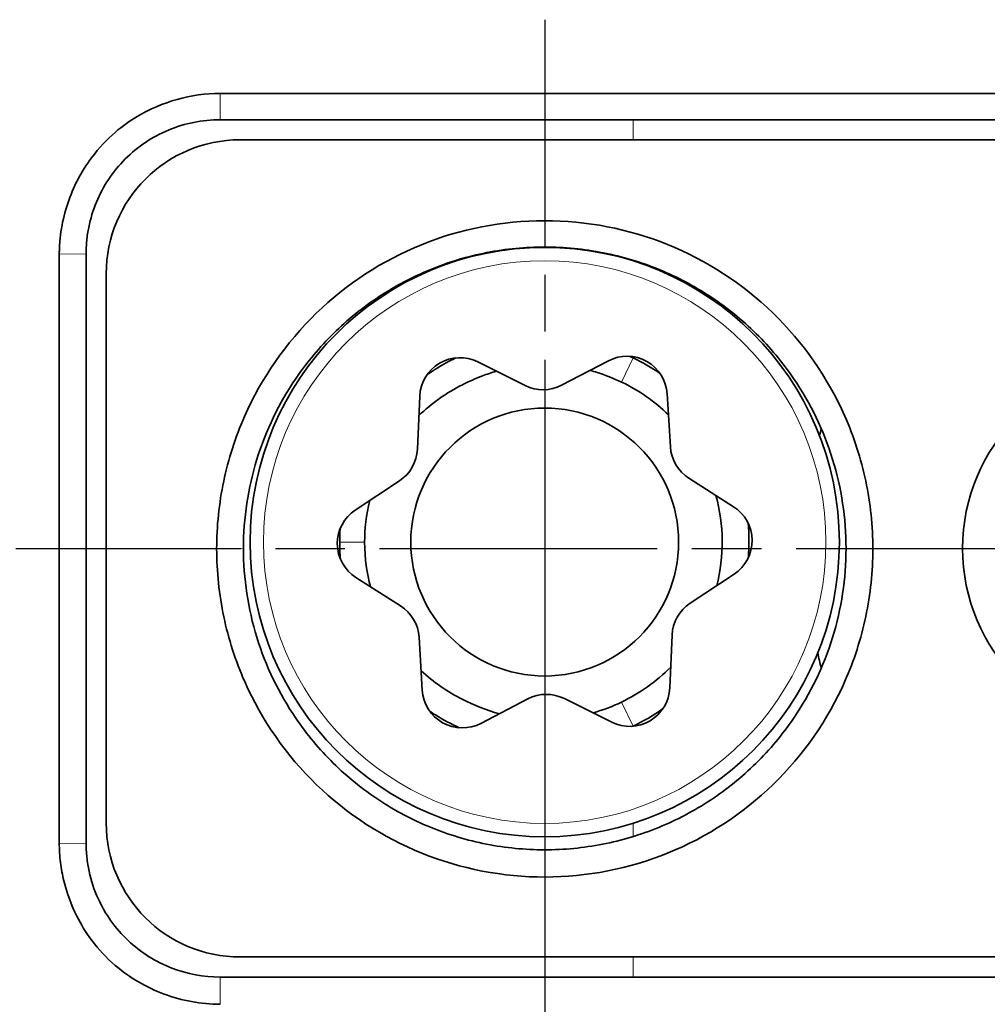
# Model space of a CAD drawing. Header units: millimetres. Extents: x 5 to 415, y 5 to 292.
# Tile 62 of 199: x 91 to 98, y 223 to 231. Entities that reach past the tile are written whole.
import ezdxf

# ---------------------------------------------------------------- set-up
doc = ezdxf.new("R2010")
doc.units = ezdxf.units.MM
doc.linetypes.add('CHAIN', pattern=[0.3543, 0.2362, -0.0295, 0.0591, -0.0295])
doc.linetypes.add('LONG_DASH_DOTTED', pattern=[0.3001, 0.2362, -0.0295, 0.0049, -0.0295])
for name, color, linetype, lineweight in [('Bemaßung (ISO)', 7, 'Continuous', 25), ('Mittelpunktmarkierung (ISO)', 7, 'LONG_DASH_DOTTED', 25), ('Sichtbar (ISO)', 7, 'Continuous', 35), ('Sichtbar schmal (ISO)', 7, 'Continuous', 18)]:
    doc.layers.add(name, color=color, linetype=linetype, lineweight=lineweight)
doc.styles.add('Notiztext (ISO)', font='isocpeur.ttf')
doc.dimstyles.new('Standard (ISO)', dxfattribs={"dimtxt": 3.5, "dimasz": 2.5, "dimexe": 2, "dimexo": 0, "dimgap": 0.762, "dimtad": 1, "dimtoh": 1, "dimdec": 8, "dimdsep": 46, "dimtxsty": 'Notiztext (ISO)', "dimcen": 0.09, "dimdle": 10, "dimclrd": 256, "dimclre": 256, "dimclrt": 256, "dimadec": 6, "dimazin": 2, "dimtfac": 0.514286, "dimtdec": 3, "dimtmove": 0, "dimatfit": 3, "dimfxl": 1, "dimtolj": 1, "dimlwd": -1, "dimlwe": -1, "dimarcsym": 0})

# ---------------------------------------------------------------- blocks, each defined once
blk = doc.blocks.new('*D11')
at = {"layer": 'Bemaßung (ISO)', "transparency": 16777216}
for p, q in [((94.9455, 226.7329), (94.9455, 203.6737)), ((109.9455, 223.1833), (109.9455, 203.6737)), ((97.4455, 205.6737), (107.4455, 205.6737))]:
    blk.add_line(p, q, dxfattribs=at)
for points in [[(97.4455, 206.0903), (97.4455, 205.257), (94.9455, 205.6737)], [(107.4455, 206.0903), (107.4455, 205.257), (109.9455, 205.6737)]]:
    blk.add_solid(points, dxfattribs=at)
at = {"layer": 'Defpoints', "color": 0, "transparency": 16777216}
for p in [(94.9455, 226.7329), (109.9455, 223.1833), (109.9455, 205.6737)]:
    blk.add_point(p, dxfattribs=at)
at = {"layer": 'Bemaßung (ISO)', "transparency": 16777216, "insert": (100.6955, 209.9357), "char_height": 3.5, "attachment_point": 1, "style": 'Notiztext (ISO)'}
blk.add_mtext('\\A1;15', dxfattribs=at)

msp = doc.modelspace()

# ---------------------------------------------------------------- linework, layer by layer
at = {"layer": 'Mittelpunktmarkierung (ISO)', "linetype": 'CHAIN', "ltscale": 7.167107}
msp.add_line((94.946053, 230.6828676), (94.9451147, 224.23294034), dxfattribs=at)
at = {"layer": 'Mittelpunktmarkierung (ISO)', "linetype": 'CHAIN', "ltscale": 8.778277}
msp.add_line((98.89540568, 226.73236588), (90.9955511, 226.73351475), dxfattribs=at)
at = {"layer": 'Sichtbar (ISO)'}
for p, q in [((92.5207375, 230.13258402), (112.3702374, 230.13258402)), ((92.52047697, 229.9360745), (112.37047842, 229.9360745)), ((112.22051603, 229.7860745), (92.67042652, 229.7860745)), ((91.32047839, 224.53285563), (91.32047839, 228.93226435)), ((91.52047839, 224.53607665), (91.52047839, 228.93607484)), ((91.67047839, 228.78602361), (91.67047839, 224.68611089)), ((94.79883648, 227.95149188), (94.44529358, 228.12779999)), ((95.42170441, 228.13647164), (95.07134866, 227.9539121)), ((94.01169144, 227.87229871), (93.99461476, 227.47760196)), ((95.88386023, 227.49438062), (95.85977608, 227.88871181)), ((93.86045464, 227.24038938), (93.53099588, 227.0223663)), ((96.35549136, 227.04745104), (96.02221229, 227.25958825)), ((96.03050214, 226.32616685), (96.3599609, 226.54418993)), ((93.53546541, 226.51910519), (93.86874448, 226.30696798)), ((94.00709655, 226.07217562), (94.03118069, 225.67784442)), ((95.87926534, 225.69425752), (95.89634202, 226.08895427)), ((94.46925237, 225.4300846), (94.81960811, 225.61264413)), ((95.0921203, 225.61506435), (95.4456632, 225.43875624)), ((92.67041919, 223.6860745), (112.22051588, 223.6860745)), ((112.3704813, 223.5360745), (92.52047836, 223.5360745))]:
    msp.add_line(p, q, dxfattribs=at)
for radius in [2.2, 1]:
    msp.add_circle((94.94547839, 226.78327812), radius, dxfattribs=at)
for centre, radius, start, end in [((92.67047867, 228.78607426), 1.00000028, 90.002987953, 180.002914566), ((94.31141105, 227.85933125), 0.3, 63.495051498, 177.522625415), ((95.56033406, 227.87042311), 0.3, 3.495051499, 117.522625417), ((94.94547838, 226.78327913), 1.52505636, 55.634505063, 64.356198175), ((99.44547839, 226.7360745), 1.38, 90.006693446, 269.993310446), ((94.93271901, 228.21996063), 0.3, 243.495051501, 297.522625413), ((94.94547837, 226.78327984), 1.325, 45.796613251, 64.35618985), ((94.94547826, 226.78329043), 1.325, 45.796647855, 64.355987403), ((98.94547485, 227.12336645), 2, 165.344473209, 166.904119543), ((96.18330225, 227.51266932), 0.3, 183.4950515, 237.522625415), ((93.69489515, 227.49056943), 0.3, 303.495051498, 357.522625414), ((94.94547837, 226.78327984), 1.325, 345.796514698, 15.220976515), ((93.69655537, 226.77218626), 0.3, 123.495051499, 237.522625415), ((96.19440141, 226.79436998), 0.3, 303.495051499, 57.522625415), ((94.94547838, 226.78327913), 1.52505636, 355.634397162, 5.383186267), ((96.19606163, 226.07598681), 0.3, 123.495051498, 177.522625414), ((93.70765453, 226.05388692), 0.3, 3.4950515, 57.522625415), ((98.94547728, 226.34877817), 2, 191.305853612, 194.655342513), ((94.94547837, 226.78327984), 1.325, 295.64342096, 315.221075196), ((94.33062271, 225.69613312), 0.3, 183.495051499, 297.522625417), ((95.57954573, 225.70722498), 0.3, 243.495051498, 357.522625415), ((94.95823777, 225.34659561), 0.3, 63.495051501, 117.522625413), ((94.94547838, 226.78327913), 1.52505636, 295.643429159, 305.383294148), ((92.67047866, 224.68607472), 1.00000027, 179.997915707, 269.996592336)]:
    msp.add_arc(centre, radius, start, end, dxfattribs=at)
for points, knots in [([(91.32048869, 228.93226436), (91.32049167, 228.93329322), (91.32056033, 228.94364557), (91.32061528, 228.94829674), (91.32068377, 228.95231284), (91.32095212, 228.96435948), (91.32121486, 228.97238851), (91.32225279, 228.9964653), (91.32327763, 229.01250157), (91.32733626, 229.06053632), (91.33135376, 229.09244874), (91.34722194, 229.1875881), (91.3628889, 229.25018793), (91.42411505, 229.4330081), (91.48399174, 229.5486667), (91.67475957, 229.8057774), (91.8020909, 229.90006905), (91.99495549, 230.01509581), (92.0955126, 230.05824094), (92.30415654, 230.11688813), (92.41236854, 230.13241965), (92.5207375, 230.13257959)], [-0.14602476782, -0.14602476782, -0.14602476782, -0.14602476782, -0.1459092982, -0.1459092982, -0.14517873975, -0.14517873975, -0.14371767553, -0.14371767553, -0.1407955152, -0.1407955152, -0.13494985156, -0.13494985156, -0.1232523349, -0.1232523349, -0.09988359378, -0.09988359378, -0.06501873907, -0.06501873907, -0.03251424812, -0.03251424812, -0.0000035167, -0.0000035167, -0.0000035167, -0.0000035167]), ([(92.52047696, 229.9360745), (92.38815219, 229.93607431), (92.25715024, 229.90982668), (92.01464163, 229.80850471), (91.90541579, 229.73524317), (91.72118544, 229.5509774), (91.64794597, 229.4417287), (91.57225179, 229.26046522), (91.55290371, 229.19715013), (91.53346843, 229.10007922), (91.52859975, 229.06746296), (91.52372707, 229.01828109), (91.5225086, 229.00185773), (91.52087932, 228.96887466), (91.52047839, 228.95242346), (91.52047839, 228.93607467)], [-0.15558308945, -0.15558308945, -0.15558308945, -0.15558308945, -0.11636525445, -0.11636525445, -0.0777443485, -0.0777443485, -0.03912089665, -0.03912089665, -0.01955350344, -0.01955350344, -0.00978823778, -0.00978823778, -0.00490935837, -0.00490935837, -0.00000351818, -0.00000351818, -0.00000351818, -0.00000351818]), ([(97.39540569, 226.73258402), (97.39540458, 226.90268565), (97.37748013, 227.07276859), (97.30727824, 227.40526741), (97.25501201, 227.56800629), (97.05878108, 228.01124993), (96.87553162, 228.27447953), (96.42286245, 228.7120314), (96.1543916, 228.88671996), (95.57135624, 229.12193163), (95.2573867, 229.18281304), (94.62950234, 229.18228004), (94.31562851, 229.1208993), (93.73311475, 228.88474904), (93.46498793, 228.70971081), (93.01313758, 228.2715749), (92.83030677, 228.00815617), (92.6349864, 227.56522165), (92.58307408, 227.40299027), (92.51335227, 227.07158625), (92.4955522, 226.90209443), (92.49555109, 226.73258401)], [0.00000139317, 0.00000139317, 0.00000139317, 0.00000139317, 0.05103965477, 0.05103965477, 0.10196512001, 0.10196512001, 0.19578331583, 0.19578331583, 0.28915109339, 0.28915109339, 0.38224194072, 0.38224194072, 0.47532140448, 0.47532140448, 0.5686169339, 0.5686169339, 0.66232930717, 0.66232930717, 0.71302077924, 0.71302077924, 0.76382126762, 0.76382126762, 0.76382126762, 0.76382126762]), ([(92.69545954, 226.73607366), (92.69547825, 226.96159742), (92.72938411, 227.1858527), (92.86262707, 227.61635905), (92.96108428, 227.82021379), (93.17048531, 228.12646285), (93.26433873, 228.23858883), (93.47250676, 228.44316795), (93.58634854, 228.53512512), (93.83007942, 228.69557509), (93.95936204, 228.76371626), (94.22943962, 228.87408611), (94.36961135, 228.91602525), (94.65585594, 228.97210927), (94.8012305, 228.9861686), (95.09263836, 228.98597947), (95.23798583, 228.97173313), (95.52414547, 228.91528337), (95.66425933, 228.87316549), (95.93417012, 228.76246008), (96.06334558, 228.69416632), (96.30685313, 228.53342666), (96.42057718, 228.44132988), (96.62847344, 228.23650834), (96.72217577, 228.12428226), (96.93093191, 227.81817638), (97.0289993, 227.61465488), (97.16171003, 227.18494588), (97.19547853, 226.96114013), (97.19549714, 226.73607356)], [0.00000370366, 0.00000370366, 0.00000370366, 0.00000370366, 0.06767321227, 0.06767321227, 0.13520706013, 0.13520706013, 0.1789692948, 0.1789692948, 0.22276607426, 0.22276607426, 0.26650149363, 0.26650149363, 0.31028689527, 0.31028689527, 0.35399471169, 0.35399471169, 0.39769997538, 0.39769997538, 0.44148419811, 0.44148419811, 0.48521278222, 0.48521278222, 0.52900856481, 0.52900856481, 0.57276498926, 0.57276498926, 0.64016048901, 0.64016048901, 0.70769296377, 0.70769296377, 0.70769296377, 0.70769296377]), ([(94.06604307, 228.03194225), (94.08963923, 228.04843876), (94.114018, 228.06448805), (94.18596161, 228.10887403), (94.23359966, 228.13478447), (94.28179309, 228.15786563)], [0.141075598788, 0.141075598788, 0.141075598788, 0.141075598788, 0.148224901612, 0.148224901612, 0.161504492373, 0.161504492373, 0.161504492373, 0.161504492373]), ([(94.33187659, 227.95763836), (94.37981723, 227.98268732), (94.42927415, 228.00479148), (94.51443673, 228.03674826), (94.54940293, 228.04823084), (94.58478025, 228.05823941)], [0.144591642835, 0.144591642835, 0.144591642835, 0.144591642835, 0.160833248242, 0.160833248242, 0.171873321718, 0.171873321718, 0.171873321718, 0.171873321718]), ([(95.28347511, 228.06444462), (95.30171344, 228.05963299), (95.31985362, 228.0544307), (95.39990882, 228.02960844), (95.46040474, 228.00585372), (95.51894014, 227.97784198)], [0.242634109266, 0.242634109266, 0.242634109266, 0.242634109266, 0.248287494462, 0.248287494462, 0.26773593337, 0.26773593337, 0.26773593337, 0.26773593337]), ([(92.49554084, 226.73258401), (92.49554287, 226.56248378), (92.51346785, 226.39240232), (92.58367009, 226.05990638), (92.63593614, 225.89716891), (92.83216706, 225.45392545), (93.0154173, 225.1906949), (93.4680882, 224.75314135), (93.73656015, 224.57845211), (94.31959785, 224.34323946), (94.63356874, 224.28235779), (95.26145578, 224.28289079), (95.57533094, 224.34427179), (96.15784704, 224.58042303), (96.42597496, 224.75546194), (96.87782704, 225.19359951), (97.06065863, 225.4570192), (97.255979, 225.89995353), (97.30789115, 226.0621835), (97.37761331, 226.39358466), (97.39541392, 226.56307499), (97.39541593, 226.73258402)], [0.00000139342, 0.00000139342, 0.00000139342, 0.00000139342, 0.05103923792, 0.05103923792, 0.10196429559, 0.10196429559, 0.19578291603, 0.19578291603, 0.28915118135, 0.28915118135, 0.38224255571, 0.38224255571, 0.47532254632, 0.47532254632, 0.56861856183, 0.56861856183, 0.66233135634, 0.66233135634, 0.71302241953, 0.71302241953, 0.76382248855, 0.76382248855, 0.76382248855, 0.76382248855]), ([(97.19549714, 226.73607356), (97.19547827, 226.51054073), (97.16156683, 226.28627314), (97.02831436, 225.85574465), (96.92984727, 225.65188456), (96.72044296, 225.34565339), (96.6266073, 225.23355073), (96.41843206, 225.0289623), (96.3045562, 224.93698167), (96.06082455, 224.7765471), (95.93157347, 224.7084251), (95.66149029, 224.59805087), (95.52126948, 224.55610081), (95.23502219, 224.50003238), (95.08968412, 224.48598044), (94.79836079, 224.4861695), (94.65304906, 224.50040841), (94.36688541, 224.55684305), (94.22672235, 224.59897209), (93.95680647, 224.709682), (93.82766211, 224.77795678), (93.5841529, 224.93868211), (93.47039489, 225.03080263), (93.26249189, 225.23563368), (93.16880716, 225.34783681), (92.96004808, 225.65392563), (92.86197151, 225.8574521), (92.72925228, 226.28718176), (92.6954785, 226.51099891), (92.69545954, 226.73607366)], [0.00000368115, 0.00000368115, 0.00000368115, 0.00000368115, 0.06767573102, 0.06767573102, 0.13522600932, 0.13522600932, 0.17898433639, 0.17898433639, 0.2227965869, 0.2227965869, 0.26652369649, 0.26652369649, 0.3103253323, 0.3103253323, 0.35402344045, 0.35402344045, 0.39771900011, 0.39771900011, 0.44151922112, 0.44151922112, 0.48523898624, 0.48523898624, 0.52904946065, 0.52904946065, 0.57280106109, 0.57280106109, 0.64021101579, 0.64021101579, 0.70774411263, 0.70774411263, 0.70774411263, 0.70774411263]), ([(94.30660338, 225.39709622), (94.24547013, 225.42509285), (94.18606538, 225.45717517), (94.11502245, 225.50181962), (94.10142099, 225.51066953), (94.08796876, 225.51972718)], [0.099828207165, 0.099828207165, 0.099828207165, 0.099828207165, 0.110426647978, 0.110426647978, 0.112969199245, 0.112969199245, 0.112969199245, 0.112969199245]), ([(92.52075714, 223.33258636), (92.37857188, 223.33279703), (92.23664867, 223.35946338), (91.97029957, 223.45857038), (91.84552585, 223.53107423), (91.60012087, 223.74091535), (91.51088982, 223.87273431), (91.4095631, 224.07346985), (91.37677073, 224.16232733), (91.34341884, 224.29934384), (91.33493578, 224.3456569), (91.3263582, 224.4156265), (91.32419038, 224.43902644), (91.32199859, 224.47419341), (91.32144469, 224.48592569), (91.32088173, 224.50353324), (91.32073873, 224.5094039), (91.32059157, 224.51821118), (91.32055374, 224.5211472), (91.32048389, 224.5288628), (91.3204847, 224.53206787), (91.32048097, 224.5328556)], [-0.023413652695, -0.023413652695, -0.023413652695, -0.023413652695, -0.018839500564, -0.018839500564, -0.014271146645, -0.014271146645, -0.008449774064, -0.008449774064, -0.004266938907, -0.004266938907, -0.002175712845, -0.002175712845, -0.001130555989, -0.001130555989, -0.000608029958, -0.000608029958, -0.000346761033, -0.000346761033, -0.000216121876, -0.000216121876, -0.000003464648, -0.000003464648, -0.000003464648, -0.000003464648]), ([(91.52047839, 224.53607656), (91.52047828, 224.53378132), (91.52045988, 224.52350795), (91.52106481, 224.50070845), (91.52141676, 224.49186915), (91.52282428, 224.46536892), (91.5242313, 224.44773002), (91.52985683, 224.39492617), (91.53547576, 224.35993878), (91.55789939, 224.25593021), (91.58020444, 224.18833375), (91.66310951, 224.00519802), (91.73933219, 223.89831788), (91.92830948, 223.71986906), (92.03919003, 223.64993528), (92.27531147, 223.55880062), (92.39738273, 223.53607451), (92.52047836, 223.53606642)], [-0.15901119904, -0.15901119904, -0.15901119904, -0.15901119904, -0.15482053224, -0.15482053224, -0.15216540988, -0.15216540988, -0.14685527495, -0.14685527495, -0.13622697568, -0.13622697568, -0.11492103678, -0.11492103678, -0.07588842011, -0.07588842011, -0.03693379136, -0.03693379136, -0.00000496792, -0.00000496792, -0.00000496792, -0.00000496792])]:
    msp.add_open_spline(points, degree=3, knots=knots, dxfattribs=at)
for points in [[(95.58055855, 228.1697406), (95.58887232, 228.16593013), (95.59717246, 228.16203984), (95.60546819, 228.15808593)], [(94.00542447, 227.72744895), (94.10188416, 227.82003333), (94.21176066, 227.8975461), (94.33187659, 227.95763836)], [(93.60078387, 226.78327984), (93.60078421, 226.88010364), (93.61177798, 226.98494582), (93.63840705, 227.09344686)], [(93.41445437, 226.78327922), (93.41445437, 226.81652181), (93.41555945, 226.84976993), (93.4177545, 226.88295663)], [(93.41960293, 226.65687214), (93.41616187, 226.69875811), (93.41445437, 226.74089337), (93.41445437, 226.78327922)], [(93.64421654, 226.44988344), (93.61834148, 226.54658195), (93.60078343, 226.65737301), (93.60078387, 226.78327985)], [(94.32911306, 225.61036948), (94.21770661, 225.66652894), (94.11410102, 225.73817191), (94.0223142, 225.823016)], [(94.60748607, 225.5021139), (94.51091932, 225.52758978), (94.41753142, 225.56390556), (94.32911306, 225.61036948)], [(95.51888487, 225.58881302), (95.45033148, 225.55587077), (95.3791512, 225.52896524), (95.30617202, 225.50831902)]]:
    msp.add_open_spline(points, degree=3, dxfattribs=at)
at = {"layer": 'Sichtbar schmal (ISO)'}
for p, q in [((92.52047697, 229.9360754), (92.52073752, 230.13256482)), ((95.60546583, 229.93607375), (95.60546567, 229.7860745)), ((91.32050483, 228.93226461), (91.52046943, 228.93607445)), ((95.60546465, 228.88710173), (95.60546465, 228.88194868)), ((95.60546034, 228.15806959), (95.51892993, 227.97782071)), ((95.60546384, 228.16700919), (95.60546383, 228.15808593)), ((93.41445437, 226.78327922), (93.60078387, 226.78327985)), ((92.4955474, 226.73258403), (92.69546264, 226.73607361)), ((97.39540937, 226.73258404), (97.19549404, 226.73607352)), ((95.60545444, 225.40847806), (95.51888487, 225.58881302)), ((95.60547836, 225.40843435), (95.60547836, 225.4083487)), ((95.60545073, 224.68460317), (95.60545022, 224.58504285)), ((91.52047723, 224.53607665), (91.32050365, 224.53285592)), ((95.60544561, 223.6860745), (95.60544485, 223.53607425)), ((92.52075717, 223.33260179), (92.52047838, 223.53605833))]:
    msp.add_line(p, q, dxfattribs=at)
msp.add_circle((94.94547839, 226.78327812), 2.1, dxfattribs=at)

# ---------------------------------------------------------------- dimensions: what is measured, and where the dimension line sits
at = {"layer": 'Bemaßung (ISO)'}
dim = msp.add_linear_dim(base=(109.9454783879, 205.6736640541), p1=(94.945478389, 226.7329403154), p2=(109.9454783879, 223.1832781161), angle=180, dimstyle='Standard (ISO)', override={"dimgap": 0.762, "dimtoh": 0, "dimdec": 8, "dimtol": 0, "dimlim": 0, "dimtp": 0, "dimtm": 0, "dimtdec": 3, "dimtofl": 0, "dimatfit": 1}, dxfattribs=at)
dim.commit()
dim.dimension.update_dxf_attribs({"geometry": '*D11', "text_midpoint": (102.4454783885, 205.6736640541), "dimtype": 160})

doc.saveas('drawing.dxf')
